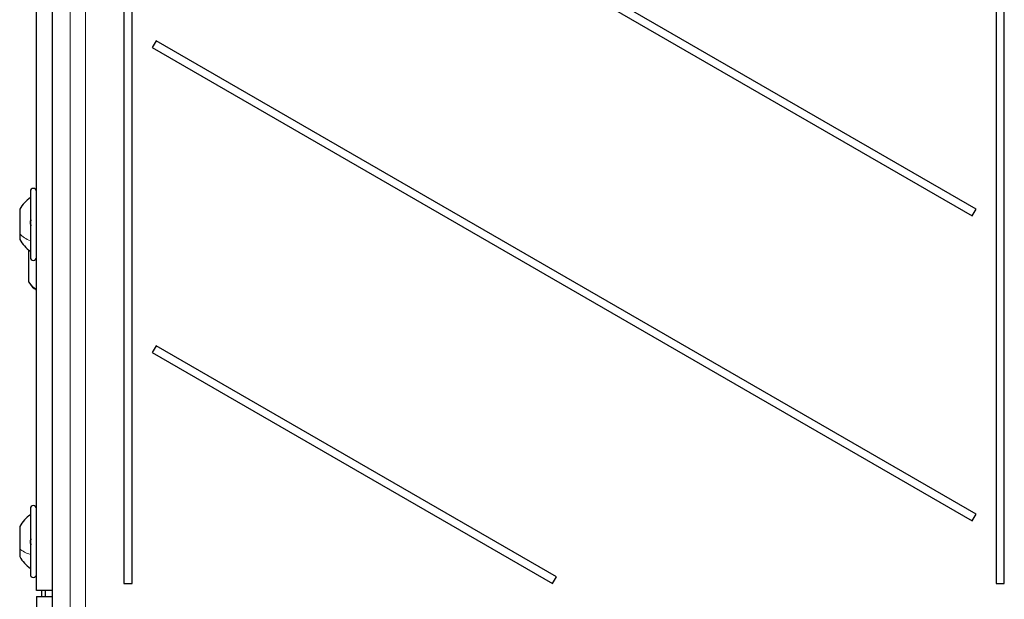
# Model space of a CAD drawing. Header units: millimetres. Extents: x 5 to 418, y 2 to 292.
# Tile 14 of 80: x 81 to 108, y 138 to 154. Entities that reach past the tile are written whole.
import ezdxf

# ---------------------------------------------------------------- set-up
doc = ezdxf.new("R2010")
doc.units = ezdxf.units.MM

msp = doc.modelspace()

# ---------------------------------------------------------------- linework, layer by layer
at = {"color": 7, "linetype": 'Continuous', "lineweight": 25}
for p, q in [((81.6153, 208.7153), (81.6153, 122.8883)), ((83.5778, 201.5685), (83.5778, 138.9018)), ((83.7983, 138.9018), (83.7983, 201.5685)), ((81.1881, 138.7185), (81.1881, 186.2185)), ((107.4112, 177.4518), (107.4112, 138.9018)), ((107.6316, 138.9018), (107.6316, 177.4518)), ((106.8612, 149.1351), (84.4566, 162.0704)), ((84.3483, 161.8828), (106.7528, 148.9475)), ((84.4566, 153.7371), (84.3483, 153.5494)), ((106.8612, 140.8018), (84.4566, 153.7371)), ((84.3483, 153.5494), (106.7528, 140.6142)), ((81.0214, 149.6185), (81.0214, 148.1617)), ((80.7297, 149.1309), (80.7297, 148.4633)), ((106.7528, 148.9475), (106.8612, 149.1351)), ((80.7297, 148.4633), (80.7297, 148.306)), ((80.9714, 148.0222), (80.9714, 147.1606)), ((81.0214, 148.1617), (81.0214, 147.8185)), ((80.9714, 147.1606), (80.9714, 147.1469)), ((84.4566, 145.4037), (84.3483, 145.2161)), ((95.3933, 139.0894), (84.4566, 145.4037)), ((84.3483, 145.2161), (95.285, 138.9018)), ((81.0214, 140.9518), (81.0214, 139.6142)), ((106.7528, 140.6142), (106.8612, 140.8018)), ((80.7297, 140.4643), (80.7297, 139.8512)), ((80.7297, 139.8512), (80.7297, 139.6393)), ((81.0214, 139.6142), (81.0214, 139.1518)), ((95.285, 138.9018), (95.3933, 139.0894)), ((83.5778, 138.9018), (83.7983, 138.9018)), ((107.4112, 138.9018), (107.6316, 138.9018)), ((81.6153, 138.7185), (81.1881, 138.7185)), ((81.1881, 138.5518), (81.1881, 122.6351)), ((81.1881, 138.5518), (81.6153, 138.5518)), ((81.3246, 138.7185), (81.3214, 138.6935)), ((81.3214, 138.6935), (81.3214, 138.5518)), ((81.4381, 138.5518), (81.4381, 138.7185))]:
    msp.add_line(p, q, dxfattribs=at)
at = {"color": 7, "linetype": 'Continuous', "lineweight": 18}
for p, q in [((81.6153, 208.7153), (81.6153, 122.8883)), ((82.1081, 137.988), (82.1081, 208.5511)), ((82.5242, 208.5511), (82.5242, 137.988))]:
    msp.add_line(p, q, dxfattribs=at)
at = {"color": 7, "linetype": 'Continuous', "lineweight": 25}
for centre, radius, start, end in [((81.1047, 149.6185), 0.0833, 360, 180), ((81.5663, 148.7735), 0.9583, 209.1989, 235.34848), ((81.1047, 147.8185), 0.0833, 180, 0), ((81.1047, 140.9518), 0.0833, 360, 180), ((81.5663, 140.1068), 0.9583, 209.1989, 235.34848), ((81.1047, 139.1518), 0.0833, 180, 0)]:
    msp.add_arc(centre, radius, start, end, dxfattribs=at)
for points, knots in [([(81.0214, 149.4518), (80.9636, 149.4067), (80.848, 149.3164), (80.7692, 149.1928), (80.7297, 149.131)], [0, 0, 0, 0, 0.5000001, 1, 1, 1, 1]), ([(81.0499, 148.6916), (81.046, 148.6952), (81.0382, 148.7022), (81.029, 148.7214), (81.0229, 148.7454), (81.0207, 148.7721), (81.0229, 148.7976), (81.029, 148.818), (81.0382, 148.8318), (81.046, 148.8346), (81.0499, 148.8361)], [0, 0, 0, 0, 0.1252207, 0.2494814, 0.3743239, 0.4990613, 0.6238954, 0.7493873, 0.8744403, 1, 1, 1, 1]), ([(80.9714, 147.1469), (81.0187, 147.0815), (81.0808, 146.9957), (81.1675, 146.9369), (81.1881, 146.9229)], [0, 0, 0, 0, 0.7622719, 1, 1, 1, 1]), ([(81.0214, 140.7851), (80.9636, 140.74), (80.848, 140.6498), (80.7692, 140.5261), (80.7297, 140.4643)], [0, 0, 0, 0, 0.50000001, 1, 1, 1, 1]), ([(81.0499, 139.9738), (81.046, 139.9762), (81.0382, 139.981), (81.029, 139.9973), (81.0229, 140.0194), (81.0207, 140.0457), (81.0229, 140.0721), (81.029, 140.0948), (81.0382, 140.1119), (81.046, 140.1171), (81.0499, 140.1198)], [0, 0, 0, 0, 0.1252207, 0.2494814, 0.3743239, 0.4990613, 0.6238954, 0.7493873, 0.8744403, 1, 1, 1, 1])]:
    msp.add_open_spline(points, degree=3, knots=knots, dxfattribs=at)
at = {"color": 7, "linetype": 'Continuous', "lineweight": 18}
for points in [[(81.0214, 148.2648), (80.9636, 148.2927), (80.848, 148.3485), (80.7692, 148.425), (80.7297, 148.4633)], [(81.0214, 139.6952), (80.9636, 139.7171), (80.848, 139.761), (80.7692, 139.8212), (80.7297, 139.8512)]]:
    msp.add_open_spline(points, degree=3, dxfattribs=at)
msp.add_open_spline([(81.1881, 146.9425), (81.1675, 146.9562), (81.0808, 147.0134), (81.0187, 147.0969), (80.9714, 147.1606)], degree=3, knots=[0, 0, 0, 0, 0.2377281, 1, 1, 1, 1], dxfattribs=at)

doc.saveas('drawing.dxf')
